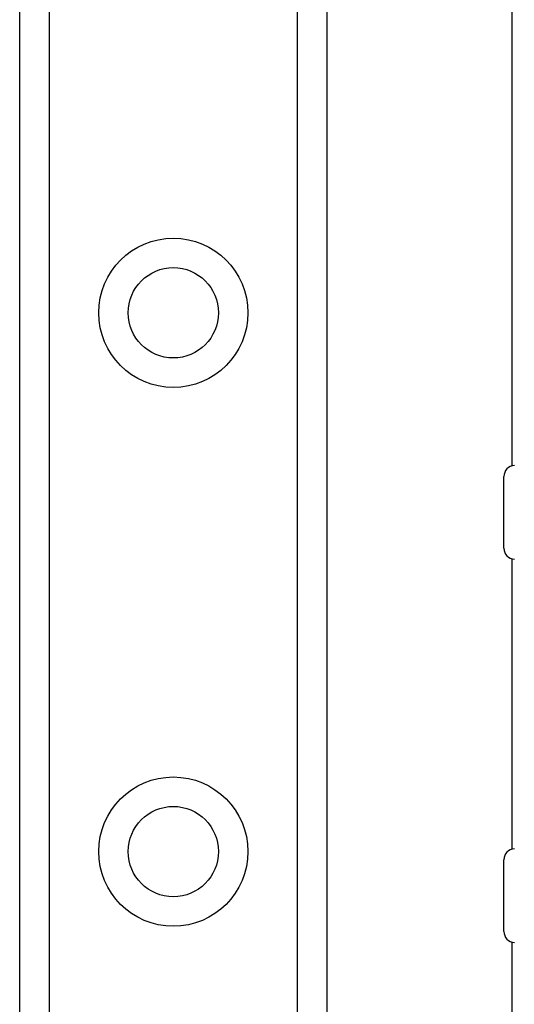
# Model space of a CAD drawing. Header units: inches. Extents: x 3.4 to 82.4, y 3.9 to 45.4.
# Tile 49 of 79: x 13.5 to 14.4, y 26.9 to 28.7. Entities that reach past the tile are written whole.
import ezdxf

# ---------------------------------------------------------------- set-up
doc = ezdxf.new("R2010")
doc.units = ezdxf.units.IN
doc.header["$MEASUREMENT"] = 0
doc.layers.add('Visible Edges(ANSI)', color=7, linetype='Continuous', lineweight=25)
doc.layers.add('Visible Tangent Edges(ANSI)', color=7, linetype='Continuous', lineweight=25)

msp = doc.modelspace()

# ---------------------------------------------------------------- linework, layer by layer
at = {"layer": 'Visible Edges(ANSI)'}
for p, q in [((14.4056, 27.8819), (14.4056, 30.8786)), ((13.5048, 9.1341), (13.5048, 30.4569)), ((14.0668, 30.4569), (14.0668, 9.1341)), ((14.3903, 27.7315), (14.3903, 27.8625)), ((14.4056, 27.1819), (14.4056, 27.7121)), ((14.3903, 27.0315), (14.3903, 27.1625)), ((14.4056, 12.5789), (14.4056, 27.0121))]:
    msp.add_line(p, q, dxfattribs=at)
for centre in [(13.7858, 28.1616), (13.7858, 27.1774)]:
    msp.add_circle(centre, 0.0825, dxfattribs=at)
for centre, start, end in [((14.4103, 27.8625), 92.5, 180), ((14.4103, 27.7315), 180, 267.5), ((14.4103, 27.1625), 92.5, 180), ((14.4103, 27.0315), 180, 267.5)]:
    msp.add_arc(centre, 0.02, start, end, dxfattribs=at)
at = {"layer": 'Visible Tangent Edges(ANSI)'}
for p, q in [((13.5586, 30.4569), (13.5586, 9.1341)), ((14.0129, 9.1341), (14.0129, 30.4569))]:
    msp.add_line(p, q, dxfattribs=at)
for centre in [(13.7858, 28.1616), (13.7858, 27.1774)]:
    msp.add_circle(centre, 0.1363, dxfattribs=at)

doc.saveas('drawing.dxf')
